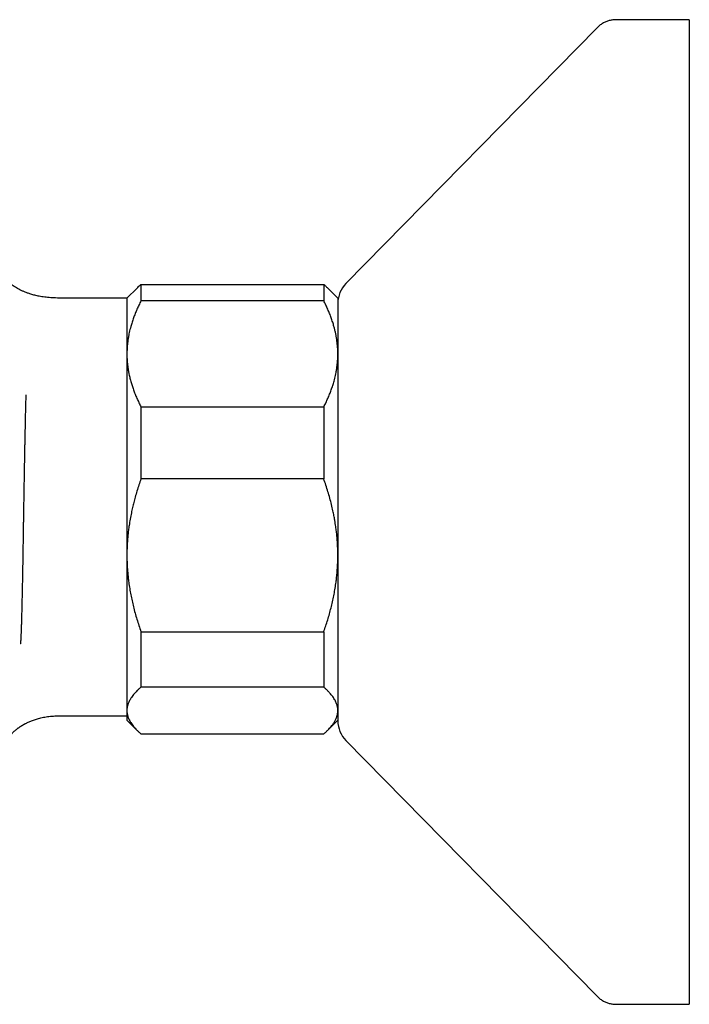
# Model space of a CAD drawing. Header units: millimetres. Extents: x 8 to 854, y 12 to 419.
# Tile 7 of 28: x 156 to 204, y 349 to 419. Entities that reach past the tile are written whole.
import ezdxf

# ---------------------------------------------------------------- set-up
doc = ezdxf.new("R2010")
doc.units = ezdxf.units.MM

msp = doc.modelspace()

# ---------------------------------------------------------------- linework, layer by layer
at = {"color": 7, "linetype": 'Continuous', "lineweight": 30}
for p, q in [((203.793, 418.851), (198.631, 418.851)), ((203.793, 418.851), (203.793, 348.851)), ((197.204, 418.252), (179.366, 400.103)), ((197.204, 418.252), (197.204, 418.252)), ((164.51, 399.771), (163.793, 399.054)), ((164.793, 400.032), (164.793, 398.861)), ((164.793, 400.032), (177.793, 400.032)), ((177.793, 400.032), (177.793, 398.861)), ((178.793, 399.054), (178.076, 399.771)), ((163.677, 399.057), (159.493, 399.057)), ((163.793, 399.054), (163.793, 395.09)), ((178.793, 399.054), (178.793, 395.09)), ((177.793, 398.861), (164.793, 398.861)), ((163.793, 395.09), (163.793, 380.774)), ((178.793, 395.09), (178.793, 380.774)), ((164.793, 391.319), (164.793, 386.207)), ((164.793, 391.319), (177.793, 391.319)), ((177.793, 391.319), (177.793, 386.207)), ((177.793, 386.207), (164.793, 386.207)), ((163.793, 380.774), (163.793, 369.738)), ((178.793, 380.774), (178.793, 370.514)), ((164.793, 375.341), (177.793, 375.341)), ((164.793, 375.341), (164.793, 371.4)), ((177.793, 375.341), (177.793, 371.4)), ((177.793, 371.4), (164.793, 371.4)), ((178.793, 370.514), (178.793, 369.001)), ((163.793, 369.738), (163.793, 369.054)), ((159.493, 369.367), (163.677, 369.367)), ((163.793, 369.054), (164.509, 368.338)), ((178.076, 368.338), (178.793, 369.054)), ((164.793, 368.076), (177.793, 368.076)), ((179.366, 367.599), (197.204, 349.45)), ((197.204, 349.45), (197.204, 349.45)), ((198.631, 348.851), (203.793, 348.851))]:
    msp.add_line(p, q, dxfattribs=at)
for centre, radius, start, end in [((180.793, 398.701), 2, 135.49578, 180), ((163.677, 398.557), 0.5, 76.64611, 90), ((163.677, 369.867), 0.5, 270, 283.35389), ((180.793, 369.001), 2, 180, 224.50422)]:
    msp.add_arc(centre, radius, start, end, dxfattribs=at)
for points, knots in [([(198.631, 418.851), (198.585, 418.85), (198.494, 418.849), (198.359, 418.836), (198.228, 418.815), (198.1, 418.786), (197.976, 418.749), (197.855, 418.703), (197.737, 418.649), (197.623, 418.586), (197.513, 418.516), (197.406, 418.436), (197.303, 418.349), (197.238, 418.285), (197.205, 418.253)], [0, 0, 0, 0, 0.086812, 0.171758, 0.25518, 0.33744, 0.418918, 0.5, 0.581083, 0.66256, 0.744821, 0.828242, 0.913188, 1, 1, 1, 1]), ([(198.631, 418.851), (198.585, 418.85), (198.494, 418.849), (198.359, 418.836), (198.228, 418.815), (198.1, 418.786), (197.976, 418.749), (197.855, 418.703), (197.737, 418.649), (197.623, 418.586), (197.513, 418.516), (197.406, 418.436), (197.303, 418.349), (197.238, 418.285), (197.205, 418.253)], [0, 0, 0, 0, 0.086812, 0.171758, 0.25518, 0.33744, 0.418918, 0.5, 0.581083, 0.66256, 0.74482, 0.828242, 0.913188, 1, 1, 1, 1]), ([(159.493, 399.057), (159.403, 399.057), (159.229, 399.057), (158.972, 399.059), (158.726, 399.065), (158.49, 399.075), (158.264, 399.091), (158.048, 399.112), (157.842, 399.139), (157.653, 399.169), (157.479, 399.203), (157.321, 399.238), (157.172, 399.276), (157.031, 399.316), (156.901, 399.357), (156.781, 399.397), (156.669, 399.438), (156.562, 399.479), (156.429, 399.533), (156.274, 399.602), (156.099, 399.688), (155.935, 399.778), (155.781, 399.871), (155.645, 399.962), (155.524, 400.051), (155.416, 400.139), (155.321, 400.222), (155.237, 400.299), (155.164, 400.372), (155.092, 400.445), (155.031, 400.512), (154.979, 400.57), (154.934, 400.622), (154.89, 400.674), (154.848, 400.725), (154.809, 400.773), (154.78, 400.809), (154.76, 400.835), (154.747, 400.851), (154.736, 400.866), (154.725, 400.88), (154.715, 400.893), (154.701, 400.911), (154.685, 400.932), (154.668, 400.955), (154.653, 400.975), (154.641, 400.991), (154.631, 401.004), (154.621, 401.017), (154.611, 401.031), (154.601, 401.045), (154.592, 401.058), (154.585, 401.067), (154.58, 401.073), (154.577, 401.078), (154.574, 401.082), (154.571, 401.086), (154.568, 401.09), (154.565, 401.095), (154.561, 401.1), (154.557, 401.105), (154.554, 401.11), (154.55, 401.115), (154.547, 401.119), (154.545, 401.123), (154.543, 401.125), (154.541, 401.127), (154.54, 401.13), (154.538, 401.132), (154.536, 401.135), (154.534, 401.138), (154.532, 401.14), (154.53, 401.143), (154.529, 401.145), (154.527, 401.147), (154.526, 401.149), (154.526, 401.149), (154.526, 401.149), (154.526, 401.149)], [0, 0, 0, 0, 0.037298, 0.073062, 0.107361, 0.140252, 0.171782, 0.201987, 0.23089, 0.258501, 0.282141, 0.304726, 0.326234, 0.346612, 0.365749, 0.383239, 0.399566, 0.415595, 0.431409, 0.45952, 0.486691, 0.512815, 0.537813, 0.561785, 0.581491, 0.601063, 0.620575, 0.63521, 0.649941, 0.665077, 0.680761, 0.691578, 0.702719, 0.71421, 0.726077, 0.737546, 0.747842, 0.752565, 0.757014, 0.761196, 0.765122, 0.769173, 0.774457, 0.784554, 0.793918, 0.80225, 0.809556, 0.815997, 0.822709, 0.831269, 0.840534, 0.84952, 0.857243, 0.860902, 0.864574, 0.868259, 0.871958, 0.87567, 0.879658, 0.884785, 0.891119, 0.897824, 0.904353, 0.909936, 0.914573, 0.918298, 0.921787, 0.925309, 0.930482, 0.93576, 0.941914, 0.94926, 0.957798, 0.966824, 0.975448, 0.986645, 0.996959, 1, 1, 1, 1]), ([(164.51, 399.771), (164.527, 399.788), (164.579, 399.841), (164.673, 399.928), (164.753, 399.998), (164.793, 400.032)], [0, 0, 0, 0, 0.196936, 0.598483, 1, 1, 1, 1]), ([(177.793, 400.032), (177.821, 400.008), (177.878, 399.958), (177.959, 399.884), (178.025, 399.822), (178.063, 399.784), (178.076, 399.771)], [0, 0, 0, 0, 0.284463, 0.568925, 0.853572, 1, 1, 1, 1]), ([(164.793, 398.861), (164.742, 398.761), (164.642, 398.562), (164.504, 398.26), (164.376, 397.957), (164.26, 397.65), (164.154, 397.341), (164.072, 397.065), (164.008, 396.823), (163.96, 396.616), (163.914, 396.391), (163.872, 396.146), (163.837, 395.883), (163.811, 395.619), (163.796, 395.354), (163.794, 395.178), (163.793, 395.09)], [0, 0, 0, 0, 0.082024, 0.164071, 0.246114, 0.328133, 0.410671, 0.493209, 0.547622, 0.60204, 0.656453, 0.725141, 0.793863, 0.862595, 0.931314, 1, 1, 1, 1]), ([(178.793, 395.09), (178.792, 395.134), (178.792, 395.253), (178.784, 395.449), (178.769, 395.677), (178.746, 395.905), (178.715, 396.133), (178.677, 396.361), (178.631, 396.589), (178.579, 396.817), (178.512, 397.07), (178.428, 397.35), (178.324, 397.656), (178.208, 397.959), (178.08, 398.262), (177.943, 398.563), (177.843, 398.762), (177.793, 398.861)], [0, 0, 0, 0, 0.034083, 0.093384, 0.1527, 0.212016, 0.271317, 0.331076, 0.390849, 0.450622, 0.510382, 0.591747, 0.673127, 0.754494, 0.836324, 0.918167, 1, 1, 1, 1]), ([(163.793, 395.09), (163.793, 395.046), (163.794, 394.921), (163.802, 394.715), (163.819, 394.471), (163.845, 394.228), (163.88, 393.986), (163.926, 393.722), (163.987, 393.439), (164.065, 393.138), (164.154, 392.841), (164.256, 392.54), (164.371, 392.236), (164.5, 391.928), (164.64, 391.622), (164.742, 391.42), (164.793, 391.319)], [0, 0, 0, 0, 0.034083, 0.097392, 0.160726, 0.22407, 0.287407, 0.350717, 0.430548, 0.51038, 0.588809, 0.667239, 0.750414, 0.833614, 0.916819, 1, 1, 1, 1]), ([(177.793, 391.319), (177.843, 391.418), (177.943, 391.618), (178.081, 391.919), (178.209, 392.223), (178.326, 392.53), (178.431, 392.839), (178.513, 393.115), (178.577, 393.357), (178.625, 393.563), (178.672, 393.789), (178.713, 394.034), (178.749, 394.297), (178.774, 394.561), (178.79, 394.825), (178.792, 395.002), (178.793, 395.09)], [0, 0, 0, 0, 0.082024, 0.164071, 0.246114, 0.328133, 0.410671, 0.493209, 0.547622, 0.60204, 0.656453, 0.725141, 0.793863, 0.862595, 0.931314, 1, 1, 1, 1]), ([(156.603, 392.175), (156.602, 392.131), (156.599, 392.042), (156.594, 391.897), (156.589, 391.743), (156.584, 391.579), (156.58, 391.407), (156.575, 391.226), (156.57, 391.035), (156.566, 390.833), (156.561, 390.624), (156.556, 390.403), (156.551, 390.169), (156.546, 389.921), (156.541, 389.666), (156.536, 389.41), (156.531, 389.156), (156.526, 388.903), (156.52, 388.644), (156.516, 388.386), (156.511, 388.131), (156.506, 387.885), (156.502, 387.642), (156.497, 387.404), (156.493, 387.162), (156.488, 386.918), (156.484, 386.67), (156.479, 386.42), (156.475, 386.166), (156.47, 385.911), (156.466, 385.653), (156.462, 385.393), (156.457, 385.131), (156.452, 384.845), (156.447, 384.536), (156.442, 384.202), (156.436, 383.868), (156.431, 383.542), (156.426, 383.226), (156.421, 382.92), (156.417, 382.614), (156.412, 382.317), (156.408, 382.028), (156.404, 381.758), (156.4, 381.498), (156.396, 381.249), (156.392, 381.001), (156.388, 380.755), (156.384, 380.511), (156.38, 380.268), (156.375, 380.028), (156.371, 379.79), (156.367, 379.555), (156.363, 379.322), (156.358, 379.093), (156.354, 378.872), (156.35, 378.661), (156.346, 378.458), (156.342, 378.258), (156.337, 378.062), (156.333, 377.87), (156.329, 377.668), (156.324, 377.459), (156.319, 377.243), (156.314, 377.033), (156.309, 376.841), (156.305, 376.666), (156.301, 376.509), (156.297, 376.357), (156.293, 376.212), (156.289, 376.072), (156.285, 375.937), (156.281, 375.807), (156.276, 375.674), (156.272, 375.539), (156.267, 375.405), (156.263, 375.279), (156.258, 375.168), (156.254, 375.07), (156.251, 374.986), (156.247, 374.908), (156.244, 374.837), (156.24, 374.772), (156.236, 374.713), (156.233, 374.66), (156.228, 374.61), (156.224, 374.565), (156.219, 374.526), (156.215, 374.496), (156.21, 374.477), (156.207, 374.468), (156.205, 374.467), (156.204, 374.467)], [0, 0, 0, 0, 0.011602, 0.023216, 0.035132, 0.047047, 0.059014, 0.07098, 0.083278, 0.095576, 0.107929, 0.120282, 0.133467, 0.146653, 0.159905, 0.173157, 0.185306, 0.197455, 0.209655, 0.221855, 0.233146, 0.244448, 0.254823, 0.2652, 0.275575, 0.286023, 0.296473, 0.306921, 0.317462, 0.328006, 0.338547, 0.349166, 0.359786, 0.370404, 0.383775, 0.397147, 0.410587, 0.424027, 0.436351, 0.448676, 0.461054, 0.473432, 0.48489, 0.496358, 0.506744, 0.517133, 0.527519, 0.537976, 0.548435, 0.558893, 0.569441, 0.579991, 0.590539, 0.601161, 0.611785, 0.622407, 0.6323, 0.642194, 0.652087, 0.662041, 0.671997, 0.681951, 0.693997, 0.706044, 0.718139, 0.730234, 0.740367, 0.750508, 0.760401, 0.770295, 0.780188, 0.790142, 0.800098, 0.810052, 0.822098, 0.834145, 0.84624, 0.858335, 0.868468, 0.878609, 0.888499, 0.898391, 0.908282, 0.918232, 0.928183, 0.938133, 0.950171, 0.962209, 0.974294, 0.986379, 0.996502, 1, 1, 1, 1]), ([(164.793, 386.207), (164.743, 386.063), (164.642, 385.776), (164.504, 385.342), (164.383, 384.928), (164.279, 384.536), (164.189, 384.165), (164.102, 383.769), (164.035, 383.421), (163.984, 383.122), (163.943, 382.857), (163.901, 382.551), (163.864, 382.213), (163.835, 381.885), (163.814, 381.569), (163.801, 381.277), (163.794, 381.013), (163.793, 380.853), (163.793, 380.774)], [0, 0, 0, 0, 0.081921, 0.163952, 0.245982, 0.314626, 0.383278, 0.45192, 0.533997, 0.574808, 0.615619, 0.67887, 0.74212, 0.799375, 0.856636, 0.913891, 0.956946, 1, 1, 1, 1]), ([(178.793, 380.774), (178.792, 380.849), (178.792, 381), (178.785, 381.252), (178.774, 381.529), (178.755, 381.831), (178.728, 382.146), (178.693, 382.473), (178.654, 382.775), (178.615, 383.038), (178.572, 383.301), (178.517, 383.599), (178.44, 383.972), (178.345, 384.384), (178.227, 384.839), (178.095, 385.295), (177.951, 385.753), (177.845, 386.055), (177.793, 386.207)], [0, 0, 0, 0, 0.040822, 0.081645, 0.136201, 0.190763, 0.24532, 0.306971, 0.368621, 0.409917, 0.451212, 0.512368, 0.573525, 0.657158, 0.740791, 0.827149, 0.913507, 1, 1, 1, 1]), ([(163.793, 380.774), (163.793, 380.716), (163.794, 380.54), (163.801, 380.247), (163.818, 379.896), (163.844, 379.544), (163.878, 379.194), (163.925, 378.814), (163.986, 378.405), (164.063, 377.97), (164.152, 377.54), (164.254, 377.106), (164.37, 376.666), (164.5, 376.221), (164.64, 375.779), (164.742, 375.487), (164.793, 375.341)], [0, 0, 0, 0, 0.031424, 0.0949, 0.158402, 0.221914, 0.285418, 0.348896, 0.428943, 0.50899, 0.587622, 0.666254, 0.749676, 0.833122, 0.916573, 1, 1, 1, 1]), ([(177.793, 375.341), (177.841, 375.48), (177.939, 375.758), (178.073, 376.18), (178.198, 376.604), (178.312, 377.031), (178.416, 377.463), (178.507, 377.896), (178.587, 378.329), (178.65, 378.74), (178.7, 379.129), (178.737, 379.496), (178.765, 379.863), (178.784, 380.231), (178.792, 380.535), (178.792, 380.716), (178.793, 380.774)], [0, 0, 0, 0, 0.079536, 0.159092, 0.238645, 0.318177, 0.398178, 0.478178, 0.557348, 0.636517, 0.702909, 0.769332, 0.835764, 0.902185, 0.968576, 1, 1, 1, 1]), ([(164.793, 371.4), (164.743, 371.356), (164.642, 371.268), (164.504, 371.135), (164.376, 371.001), (164.259, 370.866), (164.161, 370.739), (164.079, 370.619), (164.011, 370.507), (163.952, 370.395), (163.901, 370.282), (163.861, 370.171), (163.83, 370.062), (163.809, 369.954), (163.795, 369.846), (163.793, 369.774), (163.793, 369.738)], [0, 0, 0, 0, 0.081943, 0.163885, 0.246134, 0.328394, 0.41064, 0.4776, 0.544588, 0.611584, 0.678568, 0.745524, 0.809134, 0.872763, 0.93639, 1, 1, 1, 1]), ([(178.793, 369.738), (178.792, 369.757), (178.792, 369.812), (178.784, 369.903), (178.766, 370.011), (178.74, 370.118), (178.706, 370.225), (178.659, 370.34), (178.599, 370.464), (178.521, 370.597), (178.432, 370.728), (178.33, 370.861), (178.214, 370.996), (178.085, 371.132), (177.945, 371.266), (177.843, 371.356), (177.793, 371.4)], [0, 0, 0, 0, 0.034083, 0.097392, 0.160726, 0.224071, 0.287407, 0.350717, 0.429831, 0.508974, 0.58812, 0.667239, 0.750414, 0.833614, 0.916819, 1, 1, 1, 1]), ([(163.793, 369.738), (163.793, 369.719), (163.794, 369.662), (163.802, 369.568), (163.821, 369.456), (163.849, 369.344), (163.886, 369.233), (163.933, 369.122), (163.991, 369.003), (164.065, 368.878), (164.155, 368.746), (164.258, 368.612), (164.373, 368.478), (164.501, 368.344), (164.64, 368.21), (164.742, 368.121), (164.793, 368.076)], [0, 0, 0, 0, 0.034083, 0.100121, 0.166197, 0.232295, 0.298394, 0.364475, 0.430516, 0.509649, 0.588783, 0.670323, 0.751877, 0.83342, 0.91671, 1, 1, 1, 1]), ([(177.793, 368.076), (177.843, 368.12), (177.943, 368.208), (178.081, 368.341), (178.209, 368.475), (178.326, 368.61), (178.419, 368.731), (178.493, 368.837), (178.55, 368.928), (178.604, 369.024), (178.654, 369.126), (178.699, 369.232), (178.735, 369.339), (178.761, 369.443), (178.78, 369.543), (178.791, 369.641), (178.792, 369.706), (178.793, 369.738)], [0, 0, 0, 0, 0.081943, 0.163884, 0.246133, 0.328393, 0.410639, 0.465357, 0.520079, 0.574797, 0.638058, 0.701337, 0.764614, 0.827875, 0.885248, 0.942627, 1, 1, 1, 1]), ([(155.141, 367.529), (155.141, 367.529), (155.141, 367.529), (155.141, 367.529), (155.142, 367.53), (155.142, 367.53), (155.142, 367.531), (155.143, 367.533), (155.145, 367.536), (155.147, 367.538), (155.149, 367.541), (155.151, 367.544), (155.153, 367.547), (155.156, 367.551), (155.157, 367.553), (155.159, 367.555), (155.16, 367.558), (155.162, 367.56), (155.165, 367.564), (155.168, 367.568), (155.172, 367.573), (155.176, 367.58), (155.181, 367.587), (155.186, 367.594), (155.19, 367.6), (155.193, 367.604), (155.196, 367.608), (155.199, 367.613), (155.204, 367.619), (155.212, 367.63), (155.224, 367.646), (155.239, 367.668), (155.256, 367.689), (155.273, 367.713), (155.293, 367.738), (155.311, 367.762), (155.328, 367.783), (155.341, 367.8), (155.354, 367.815), (155.367, 367.831), (155.38, 367.847), (155.393, 367.864), (155.409, 367.883), (155.429, 367.906), (155.455, 367.936), (155.486, 367.972), (155.524, 368.014), (155.568, 368.062), (155.62, 368.115), (155.679, 368.174), (155.747, 368.238), (155.821, 368.304), (155.892, 368.364), (155.956, 368.415), (156.011, 368.457), (156.067, 368.498), (156.123, 368.537), (156.177, 368.574), (156.226, 368.606), (156.268, 368.633), (156.304, 368.655), (156.34, 368.677), (156.376, 368.699), (156.408, 368.717), (156.435, 368.733), (156.463, 368.749), (156.494, 368.766), (156.54, 368.791), (156.603, 368.824), (156.686, 368.866), (156.782, 368.912), (156.89, 368.961), (157.01, 369.011), (157.141, 369.061), (157.282, 369.111), (157.433, 369.158), (157.596, 369.203), (157.769, 369.243), (157.953, 369.278), (158.147, 369.308), (158.351, 369.331), (158.562, 369.348), (158.782, 369.359), (159.01, 369.365), (159.248, 369.367), (159.41, 369.367), (159.493, 369.367)], [0, 0, 0, 0, 0.0036172, 0.0131345, 0.0214004, 0.0283655, 0.0343192, 0.0521546, 0.0560875, 0.0612027, 0.0674999, 0.0749204, 0.0820231, 0.0879242, 0.0926249, 0.0963615, 0.1003091, 0.104629, 0.1093212, 0.1152658, 0.1217642, 0.1288682, 0.1365461, 0.1435621, 0.149283, 0.1534923, 0.1565718, 0.1598215, 0.1640369, 0.1692176, 0.1838111, 0.1974559, 0.2099328, 0.2220508, 0.2345584, 0.2472611, 0.2542006, 0.2601428, 0.265959, 0.2716515, 0.2772229, 0.2826757, 0.2880126, 0.2962712, 0.3049026, 0.3146425, 0.3255509, 0.3376791, 0.3510755, 0.3657904, 0.3818794, 0.3992488, 0.4163819, 0.4280163, 0.4393601, 0.450412, 0.4611718, 0.4716404, 0.4811726, 0.4888301, 0.4946255, 0.5010042, 0.5083433, 0.5138191, 0.5181186, 0.5229555, 0.5284062, 0.5344721, 0.5468058, 0.5610895, 0.5773053, 0.5954169, 0.61536, 0.6366339, 0.6594539, 0.683657, 0.7091366, 0.7363619, 0.7648723, 0.7946766, 0.8257994, 0.8582786, 0.8915439, 0.9262143, 0.9623459, 1, 1, 1, 1]), ([(197.205, 349.45), (197.238, 349.417), (197.303, 349.353), (197.406, 349.266), (197.513, 349.187), (197.623, 349.116), (197.737, 349.054), (197.855, 349), (197.976, 348.954), (198.1, 348.916), (198.228, 348.887), (198.359, 348.867), (198.494, 348.854), (198.585, 348.852), (198.631, 348.851)], [0, 0, 0, 0, 0.086812, 0.171758, 0.255179, 0.33744, 0.418917, 0.5, 0.581082, 0.66256, 0.74482, 0.828242, 0.913188, 1, 1, 1, 1]), ([(197.205, 349.449), (197.238, 349.417), (197.303, 349.353), (197.406, 349.266), (197.513, 349.187), (197.623, 349.116), (197.737, 349.054), (197.855, 349), (197.976, 348.954), (198.1, 348.916), (198.228, 348.887), (198.359, 348.867), (198.494, 348.854), (198.585, 348.852), (198.631, 348.851)], [0, 0, 0, 0, 0.086812, 0.171758, 0.25518, 0.33744, 0.418917, 0.5, 0.581082, 0.66256, 0.74482, 0.828242, 0.913188, 1, 1, 1, 1])]:
    msp.add_open_spline(points, degree=3, knots=knots, dxfattribs=at)

doc.saveas('drawing.dxf')
